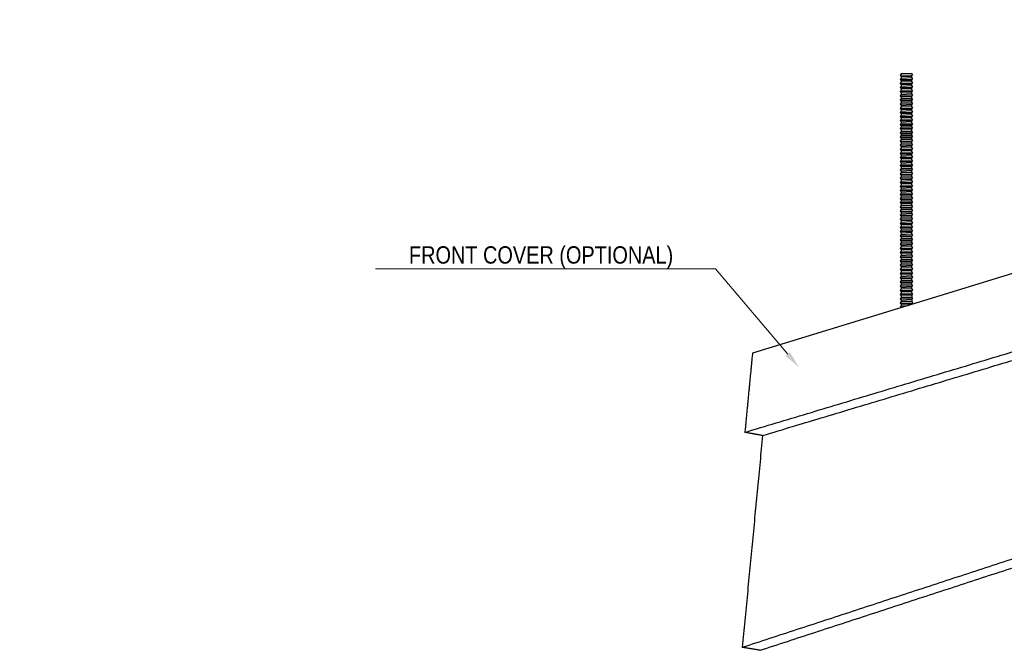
# Model space of a CAD drawing. Header units: centimetres. Extents: x 5283.6 to 5299.6, y 15505 to 15518.9.
# Tile 5 of 68: x 5286.558 to 5287.125, y 15507.403 to 15507.766. Entities that reach past the tile are written whole.
import ezdxf
from ezdxf import colors
from ezdxf.entities.mleader import LeaderData, LeaderLine
from ezdxf.math import Vec2, Vec3

# ---------------------------------------------------------------- set-up
doc = ezdxf.new("R2010")
doc.units = ezdxf.units.CM
doc.layers.add('_HD_muro', color=1, linetype='Continuous')
doc.layers.add('_HD_tornillo', color=30, linetype='Continuous')
doc.layers.add('HD021_Text', color=2, linetype='Continuous', lineweight=9)
doc.layers.add('Make2D$visible$Curves$Default', color=7, linetype='Continuous', true_color=0x000000)
doc.layers.add('Make2D$visible$Curves$General', color=7, linetype='Continuous', true_color=0x000000)
doc.styles.add('Arial Narrow', font='ARIALN.TTF')

# ---------------------------------------------------------------- blocks, each defined once
blk = doc.blocks.new('Cirrus_120x2.40_iso@20')
at = {"layer": '_HD_tornillo'}
for p, q in [((5287.06574, 15507.73457), (5287.06513, 15507.73375)), ((5287.07174, 15507.7348), (5287.06574, 15507.73457)), ((5287.07174, 15507.7348), (5287.07223, 15507.73392)), ((5287.06513, 15507.73375), (5287.07223, 15507.73392)), ((5287.06513, 15507.73375), (5287.06574, 15507.73307)), ((5287.06574, 15507.73218), (5287.06513, 15507.73137)), ((5287.06513, 15507.73137), (5287.07223, 15507.73154)), ((5287.06513, 15507.73137), (5287.06574, 15507.73069)), ((5287.06574, 15507.7299), (5287.06513, 15507.72908)), ((5287.06513, 15507.72908), (5287.07223, 15507.72925)), ((5287.06513, 15507.72908), (5287.06574, 15507.7284)), ((5287.06574, 15507.73307), (5287.07173, 15507.7333)), ((5287.06574, 15507.73307), (5287.06574, 15507.73218)), ((5287.06574, 15507.73218), (5287.07173, 15507.73242)), ((5287.06574, 15507.73069), (5287.07173, 15507.73092)), ((5287.06574, 15507.73069), (5287.06574, 15507.7299)), ((5287.06574, 15507.7299), (5287.07173, 15507.73013)), ((5287.06574, 15507.7284), (5287.07173, 15507.72864)), ((5287.07173, 15507.7333), (5287.07223, 15507.73392)), ((5287.07173, 15507.7333), (5287.07173, 15507.73242)), ((5287.07173, 15507.73092), (5287.07223, 15507.73154)), ((5287.07173, 15507.73092), (5287.07173, 15507.73013)), ((5287.07173, 15507.72864), (5287.07223, 15507.72925)), ((5287.07173, 15507.72864), (5287.07173, 15507.72778)), ((5287.07174, 15507.73242), (5287.07223, 15507.73154)), ((5287.07174, 15507.73014), (5287.07223, 15507.72925)), ((5287.06574, 15507.72754), (5287.06513, 15507.72673)), ((5287.06513, 15507.72673), (5287.07223, 15507.7269)), ((5287.06513, 15507.72673), (5287.06574, 15507.72605)), ((5287.06574, 15507.72518), (5287.06513, 15507.72436)), ((5287.06513, 15507.72436), (5287.07223, 15507.72453)), ((5287.06513, 15507.72436), (5287.06574, 15507.72368)), ((5287.06574, 15507.7284), (5287.06574, 15507.72754)), ((5287.06574, 15507.72754), (5287.07173, 15507.72778)), ((5287.06574, 15507.72605), (5287.07173, 15507.72628)), ((5287.06574, 15507.72605), (5287.06574, 15507.72518)), ((5287.06574, 15507.72518), (5287.07173, 15507.72541)), ((5287.06574, 15507.72368), (5287.07173, 15507.72391)), ((5287.06574, 15507.72368), (5287.06574, 15507.72276)), ((5287.06574, 15507.72276), (5287.07173, 15507.723)), ((5287.07173, 15507.72628), (5287.07223, 15507.7269)), ((5287.07173, 15507.72628), (5287.07173, 15507.72541)), ((5287.07173, 15507.72391), (5287.07223, 15507.72453)), ((5287.07173, 15507.72391), (5287.07173, 15507.723)), ((5287.07174, 15507.72778), (5287.07223, 15507.7269)), ((5287.07174, 15507.72541), (5287.07223, 15507.72453)), ((5287.07174, 15507.723), (5287.07223, 15507.72212)), ((5287.06574, 15507.72276), (5287.06513, 15507.72195)), ((5287.06513, 15507.72195), (5287.07223, 15507.72212)), ((5287.06513, 15507.72195), (5287.06574, 15507.72127)), ((5287.06574, 15507.72035), (5287.06513, 15507.71953)), ((5287.06513, 15507.71953), (5287.07223, 15507.7197)), ((5287.06513, 15507.71953), (5287.06574, 15507.71885)), ((5287.06574, 15507.71794), (5287.06513, 15507.71712)), ((5287.06513, 15507.71712), (5287.07223, 15507.71729)), ((5287.06574, 15507.72127), (5287.07173, 15507.7215)), ((5287.06574, 15507.72127), (5287.06574, 15507.72035)), ((5287.06574, 15507.72035), (5287.07173, 15507.72058)), ((5287.06574, 15507.71885), (5287.07173, 15507.71909)), ((5287.06574, 15507.71885), (5287.06574, 15507.71794)), ((5287.06574, 15507.71794), (5287.07173, 15507.71817)), ((5287.07173, 15507.7215), (5287.07223, 15507.72212)), ((5287.07173, 15507.7215), (5287.07173, 15507.72058)), ((5287.07173, 15507.71909), (5287.07223, 15507.7197)), ((5287.07173, 15507.71909), (5287.07173, 15507.71817)), ((5287.07173, 15507.71668), (5287.07223, 15507.71729)), ((5287.07174, 15507.72059), (5287.07223, 15507.7197)), ((5287.07174, 15507.71818), (5287.07223, 15507.71729)), ((5287.06513, 15507.71712), (5287.06574, 15507.71644)), ((5287.06574, 15507.71553), (5287.06513, 15507.71471)), ((5287.06513, 15507.71471), (5287.07223, 15507.71488)), ((5287.06513, 15507.71471), (5287.06574, 15507.71403)), ((5287.06574, 15507.71315), (5287.06513, 15507.71233)), ((5287.06513, 15507.71233), (5287.07223, 15507.7125)), ((5287.06513, 15507.71233), (5287.06574, 15507.71165)), ((5287.06574, 15507.71644), (5287.07173, 15507.71668)), ((5287.06574, 15507.71644), (5287.06574, 15507.71553)), ((5287.06574, 15507.71553), (5287.07173, 15507.71576)), ((5287.06574, 15507.71403), (5287.07173, 15507.71426)), ((5287.06574, 15507.71403), (5287.06574, 15507.71315)), ((5287.06574, 15507.71315), (5287.07173, 15507.71338)), ((5287.06574, 15507.71165), (5287.07173, 15507.71188)), ((5287.06574, 15507.71165), (5287.06574, 15507.71086)), ((5287.07173, 15507.71668), (5287.07173, 15507.71576)), ((5287.07173, 15507.71426), (5287.07223, 15507.71488)), ((5287.07173, 15507.71426), (5287.07173, 15507.71338)), ((5287.07173, 15507.71188), (5287.07223, 15507.7125)), ((5287.07173, 15507.71188), (5287.07173, 15507.7111)), ((5287.07174, 15507.71576), (5287.07223, 15507.71488)), ((5287.07174, 15507.71338), (5287.07223, 15507.7125)), ((5287.06574, 15507.71086), (5287.06513, 15507.71005)), ((5287.06513, 15507.71005), (5287.07223, 15507.71022)), ((5287.06513, 15507.71005), (5287.06574, 15507.70937)), ((5287.06574, 15507.7085), (5287.06513, 15507.70769)), ((5287.06513, 15507.70769), (5287.07223, 15507.70786)), ((5287.06513, 15507.70769), (5287.06574, 15507.70701)), ((5287.06574, 15507.70614), (5287.06513, 15507.70532)), ((5287.06574, 15507.71086), (5287.07173, 15507.7111)), ((5287.06574, 15507.70937), (5287.07173, 15507.7096)), ((5287.06574, 15507.70937), (5287.06574, 15507.7085)), ((5287.06574, 15507.7085), (5287.07173, 15507.70874)), ((5287.06574, 15507.70701), (5287.07173, 15507.70724)), ((5287.06574, 15507.70701), (5287.06574, 15507.70614)), ((5287.06574, 15507.70614), (5287.07173, 15507.70637)), ((5287.07173, 15507.7096), (5287.07223, 15507.71022)), ((5287.07173, 15507.7096), (5287.07173, 15507.70874)), ((5287.07173, 15507.70724), (5287.07223, 15507.70786)), ((5287.07173, 15507.70724), (5287.07173, 15507.70637)), ((5287.07174, 15507.7111), (5287.07223, 15507.71022)), ((5287.07174, 15507.70874), (5287.07223, 15507.70786)), ((5287.07174, 15507.70637), (5287.07223, 15507.70549)), ((5287.06513, 15507.70532), (5287.07223, 15507.70549)), ((5287.06513, 15507.70532), (5287.06574, 15507.70464)), ((5287.06574, 15507.70387), (5287.06513, 15507.70305)), ((5287.06513, 15507.70305), (5287.07223, 15507.70322)), ((5287.06513, 15507.70305), (5287.06574, 15507.70237)), ((5287.06574, 15507.70133), (5287.06513, 15507.70052)), ((5287.06513, 15507.70052), (5287.07223, 15507.70069)), ((5287.06513, 15507.70052), (5287.06574, 15507.69984)), ((5287.06574, 15507.70464), (5287.07173, 15507.70487)), ((5287.06574, 15507.70464), (5287.06574, 15507.70387)), ((5287.06574, 15507.70387), (5287.07173, 15507.7041)), ((5287.06574, 15507.70237), (5287.07173, 15507.70261)), ((5287.06574, 15507.70237), (5287.06574, 15507.70133)), ((5287.06574, 15507.70133), (5287.07173, 15507.70157)), ((5287.07173, 15507.70487), (5287.07223, 15507.70549)), ((5287.07173, 15507.70487), (5287.07173, 15507.7041)), ((5287.07173, 15507.70261), (5287.07223, 15507.70322)), ((5287.07173, 15507.70261), (5287.07173, 15507.70157)), ((5287.07173, 15507.70007), (5287.07223, 15507.70069)), ((5287.07174, 15507.70411), (5287.07223, 15507.70322)), ((5287.07174, 15507.70157), (5287.07223, 15507.70069)), ((5287.06574, 15507.69905), (5287.06513, 15507.69823)), ((5287.06513, 15507.69823), (5287.07223, 15507.6984)), ((5287.06513, 15507.69823), (5287.06574, 15507.69755)), ((5287.06574, 15507.69669), (5287.06513, 15507.69588)), ((5287.06513, 15507.69588), (5287.07223, 15507.69604)), ((5287.06513, 15507.69588), (5287.06574, 15507.69519)), ((5287.06574, 15507.69984), (5287.07173, 15507.70007)), ((5287.06574, 15507.69984), (5287.06574, 15507.69905)), ((5287.06574, 15507.69905), (5287.07173, 15507.69928)), ((5287.06574, 15507.69755), (5287.07173, 15507.69779)), ((5287.06574, 15507.69755), (5287.06574, 15507.69669)), ((5287.06574, 15507.69669), (5287.07173, 15507.69693)), ((5287.06574, 15507.69519), (5287.07173, 15507.69543)), ((5287.06574, 15507.69519), (5287.06574, 15507.69432)), ((5287.07173, 15507.70007), (5287.07173, 15507.69928)), ((5287.07173, 15507.69779), (5287.07223, 15507.6984)), ((5287.07173, 15507.69779), (5287.07173, 15507.69693)), ((5287.07173, 15507.69543), (5287.07223, 15507.69604)), ((5287.07173, 15507.69543), (5287.07173, 15507.69456)), ((5287.07174, 15507.69929), (5287.07223, 15507.6984)), ((5287.07174, 15507.69693), (5287.07223, 15507.69604)), ((5287.07174, 15507.69456), (5287.07223, 15507.69368)), ((5287.06574, 15507.69432), (5287.06513, 15507.69351)), ((5287.06513, 15507.69351), (5287.07223, 15507.69368)), ((5287.06513, 15507.69351), (5287.06574, 15507.69283)), ((5287.06574, 15507.69191), (5287.06513, 15507.6911)), ((5287.06513, 15507.6911), (5287.07223, 15507.69127)), ((5287.06513, 15507.6911), (5287.06574, 15507.69042)), ((5287.06574, 15507.68953), (5287.06513, 15507.68871)), ((5287.06574, 15507.69432), (5287.07173, 15507.69456)), ((5287.06574, 15507.69283), (5287.07173, 15507.69306)), ((5287.06574, 15507.69283), (5287.06574, 15507.69191)), ((5287.06574, 15507.69191), (5287.07173, 15507.69215)), ((5287.06574, 15507.69042), (5287.07173, 15507.69065)), ((5287.06574, 15507.69042), (5287.06574, 15507.68953)), ((5287.06574, 15507.68953), (5287.07173, 15507.68976)), ((5287.07173, 15507.69306), (5287.07223, 15507.69368)), ((5287.07173, 15507.69306), (5287.07173, 15507.69215)), ((5287.07173, 15507.69065), (5287.07223, 15507.69127)), ((5287.07173, 15507.69065), (5287.07173, 15507.68976)), ((5287.07174, 15507.69215), (5287.07223, 15507.69127)), ((5287.07174, 15507.68977), (5287.07223, 15507.68888)), ((5287.06513, 15507.68871), (5287.07223, 15507.68888)), ((5287.06513, 15507.68871), (5287.06574, 15507.68803)), ((5287.06574, 15507.68725), (5287.06513, 15507.68643)), ((5287.06513, 15507.68643), (5287.07223, 15507.6866)), ((5287.06513, 15507.68643), (5287.06574, 15507.68575)), ((5287.06574, 15507.68489), (5287.06513, 15507.68407)), ((5287.06513, 15507.68407), (5287.07223, 15507.68424)), ((5287.06513, 15507.68407), (5287.06574, 15507.68339)), ((5287.06574, 15507.68803), (5287.07173, 15507.68827)), ((5287.06574, 15507.68803), (5287.06574, 15507.68725)), ((5287.06574, 15507.68725), (5287.07173, 15507.68748)), ((5287.06574, 15507.68575), (5287.07173, 15507.68598)), ((5287.06574, 15507.68575), (5287.06574, 15507.68489)), ((5287.06574, 15507.68489), (5287.07173, 15507.68512)), ((5287.06574, 15507.68339), (5287.07173, 15507.68363)), ((5287.06574, 15507.68339), (5287.06574, 15507.68252)), ((5287.07173, 15507.68827), (5287.07223, 15507.68888)), ((5287.07173, 15507.68827), (5287.07173, 15507.68748)), ((5287.07173, 15507.68598), (5287.07223, 15507.6866)), ((5287.07173, 15507.68598), (5287.07173, 15507.68512)), ((5287.07173, 15507.68363), (5287.07223, 15507.68424)), ((5287.07173, 15507.68363), (5287.07173, 15507.68276)), ((5287.07174, 15507.68749), (5287.07223, 15507.6866)), ((5287.07174, 15507.68513), (5287.07223, 15507.68424)), ((5287.06574, 15507.68252), (5287.06513, 15507.68171)), ((5287.06513, 15507.68171), (5287.07223, 15507.68187)), ((5287.06513, 15507.68171), (5287.06574, 15507.68102)), ((5287.06574, 15507.68011), (5287.06513, 15507.67929)), ((5287.06513, 15507.67929), (5287.07223, 15507.67946)), ((5287.06513, 15507.67929), (5287.06574, 15507.67861)), ((5287.06574, 15507.6777), (5287.06513, 15507.67688)), ((5287.06574, 15507.68252), (5287.07173, 15507.68276)), ((5287.06574, 15507.68102), (5287.07173, 15507.68126)), ((5287.06574, 15507.68102), (5287.06574, 15507.68011)), ((5287.06574, 15507.68011), (5287.07173, 15507.68034)), ((5287.06574, 15507.67861), (5287.07173, 15507.67885)), ((5287.06574, 15507.67861), (5287.06574, 15507.6777)), ((5287.06574, 15507.6777), (5287.07173, 15507.67793)), ((5287.07173, 15507.68126), (5287.07223, 15507.68187)), ((5287.07173, 15507.68126), (5287.07173, 15507.68034)), ((5287.07173, 15507.67885), (5287.07223, 15507.67946)), ((5287.07173, 15507.67885), (5287.07173, 15507.67793)), ((5287.07174, 15507.68276), (5287.07223, 15507.68187)), ((5287.07174, 15507.68035), (5287.07223, 15507.67946)), ((5287.07174, 15507.67794), (5287.07223, 15507.67705)), ((5287.06513, 15507.67688), (5287.07223, 15507.67705)), ((5287.06513, 15507.67688), (5287.06574, 15507.6762)), ((5287.06574, 15507.67529), (5287.06513, 15507.67447)), ((5287.06513, 15507.67447), (5287.07223, 15507.67464)), ((5287.06513, 15507.67447), (5287.06574, 15507.67379)), ((5287.06574, 15507.67287), (5287.06513, 15507.67206)), ((5287.06513, 15507.67206), (5287.07223, 15507.67223)), ((5287.06513, 15507.67206), (5287.06574, 15507.67138)), ((5287.06574, 15507.6762), (5287.07173, 15507.67643)), ((5287.06574, 15507.6762), (5287.06574, 15507.67529)), ((5287.06574, 15507.67529), (5287.07173, 15507.67552)), ((5287.06574, 15507.67379), (5287.07173, 15507.67402)), ((5287.06574, 15507.67379), (5287.06574, 15507.67287)), ((5287.06574, 15507.67287), (5287.07173, 15507.67311)), ((5287.07173, 15507.67643), (5287.07223, 15507.67705)), ((5287.07173, 15507.67643), (5287.07173, 15507.67552)), ((5287.07173, 15507.67402), (5287.07223, 15507.67464)), ((5287.07173, 15507.67402), (5287.07173, 15507.67311)), ((5287.07173, 15507.67161), (5287.07223, 15507.67223)), ((5287.07174, 15507.67552), (5287.07223, 15507.67464)), ((5287.07174, 15507.67311), (5287.07223, 15507.67223)), ((5287.06574, 15507.67049), (5287.06513, 15507.66968)), ((5287.06513, 15507.66968), (5287.07223, 15507.66984)), ((5287.06513, 15507.66968), (5287.06574, 15507.66899)), ((5287.06574, 15507.66821), (5287.06513, 15507.66739)), ((5287.06513, 15507.66739), (5287.07223, 15507.66756)), ((5287.06513, 15507.66739), (5287.06574, 15507.66671)), ((5287.06574, 15507.67138), (5287.07173, 15507.67161)), ((5287.06574, 15507.67138), (5287.06574, 15507.67049)), ((5287.06574, 15507.67049), (5287.07173, 15507.67073)), ((5287.06574, 15507.66899), (5287.07173, 15507.66923)), ((5287.06574, 15507.66899), (5287.06574, 15507.66821)), ((5287.06574, 15507.66821), (5287.07173, 15507.66844)), ((5287.06574, 15507.66671), (5287.07173, 15507.66695)), ((5287.06574, 15507.66671), (5287.06574, 15507.66585)), ((5287.07173, 15507.67161), (5287.07173, 15507.67073)), ((5287.07173, 15507.66923), (5287.07223, 15507.66984)), ((5287.07173, 15507.66923), (5287.07173, 15507.66844)), ((5287.07173, 15507.66695), (5287.07223, 15507.66756)), ((5287.07173, 15507.66695), (5287.07173, 15507.66608)), ((5287.07174, 15507.67073), (5287.07223, 15507.66984)), ((5287.07174, 15507.66845), (5287.07223, 15507.66756)), ((5287.06574, 15507.66585), (5287.06513, 15507.66504)), ((5287.06513, 15507.66504), (5287.07223, 15507.6652)), ((5287.06513, 15507.66504), (5287.06574, 15507.66435)), ((5287.06574, 15507.66348), (5287.06513, 15507.66267)), ((5287.06513, 15507.66267), (5287.07223, 15507.66284)), ((5287.06513, 15507.66267), (5287.06574, 15507.66199)), ((5287.06574, 15507.66122), (5287.06513, 15507.6604)), ((5287.06513, 15507.6604), (5287.07223, 15507.66057)), ((5287.06574, 15507.66585), (5287.07173, 15507.66608)), ((5287.06574, 15507.66435), (5287.07173, 15507.66459)), ((5287.06574, 15507.66435), (5287.06574, 15507.66348)), ((5287.06574, 15507.66348), (5287.07173, 15507.66372)), ((5287.06574, 15507.66199), (5287.07173, 15507.66222)), ((5287.06574, 15507.66199), (5287.06574, 15507.66122)), ((5287.06574, 15507.66122), (5287.07173, 15507.66145)), ((5287.07173, 15507.66459), (5287.07223, 15507.6652)), ((5287.07173, 15507.66459), (5287.07173, 15507.66372)), ((5287.07173, 15507.66222), (5287.07223, 15507.66284)), ((5287.07173, 15507.66222), (5287.07173, 15507.66145)), ((5287.07173, 15507.65995), (5287.07223, 15507.66057)), ((5287.07174, 15507.66609), (5287.07223, 15507.6652)), ((5287.07174, 15507.66372), (5287.07223, 15507.66284)), ((5287.07174, 15507.66145), (5287.07223, 15507.66057)), ((5287.06513, 15507.6604), (5287.06574, 15507.65972)), ((5287.06574, 15507.65868), (5287.06513, 15507.65786)), ((5287.06513, 15507.65786), (5287.07223, 15507.65803)), ((5287.06513, 15507.65786), (5287.06574, 15507.65718)), ((5287.06574, 15507.6564), (5287.06513, 15507.65558)), ((5287.06513, 15507.65558), (5287.07223, 15507.65575)), ((5287.06513, 15507.65558), (5287.06574, 15507.6549)), ((5287.06574, 15507.65972), (5287.07173, 15507.65995)), ((5287.06574, 15507.65972), (5287.06574, 15507.65868)), ((5287.06574, 15507.65868), (5287.07173, 15507.65891)), ((5287.06574, 15507.65718), (5287.07173, 15507.65742)), ((5287.06574, 15507.65718), (5287.06574, 15507.6564)), ((5287.06574, 15507.6564), (5287.07173, 15507.65663)), ((5287.06574, 15507.6549), (5287.07173, 15507.65513)), ((5287.06574, 15507.6549), (5287.06574, 15507.65404)), ((5287.07173, 15507.65995), (5287.07173, 15507.65891)), ((5287.07173, 15507.65742), (5287.07223, 15507.65803)), ((5287.07173, 15507.65742), (5287.07173, 15507.65663)), ((5287.07173, 15507.65513), (5287.07223, 15507.65575)), ((5287.07173, 15507.65513), (5287.07173, 15507.65427)), ((5287.07174, 15507.65892), (5287.07223, 15507.65803)), ((5287.07174, 15507.65663), (5287.07223, 15507.65575)), ((5287.06574, 15507.65404), (5287.06513, 15507.65322)), ((5287.06513, 15507.65322), (5287.07223, 15507.65339)), ((5287.06513, 15507.65322), (5287.06574, 15507.65254)), ((5287.06574, 15507.65167), (5287.06513, 15507.65085)), ((5287.06513, 15507.65085), (5287.07223, 15507.65102)), ((5287.06513, 15507.65085), (5287.06574, 15507.65017)), ((5287.06574, 15507.64926), (5287.06513, 15507.64844)), ((5287.06574, 15507.65404), (5287.07173, 15507.65427)), ((5287.06574, 15507.65254), (5287.07173, 15507.65277)), ((5287.06574, 15507.65254), (5287.06574, 15507.65167)), ((5287.06574, 15507.65167), (5287.07173, 15507.6519)), ((5287.06574, 15507.65017), (5287.07173, 15507.65041)), ((5287.06574, 15507.65017), (5287.06574, 15507.64926)), ((5287.06574, 15507.64926), (5287.07173, 15507.64949)), ((5287.07173, 15507.65277), (5287.07223, 15507.65339)), ((5287.07173, 15507.65277), (5287.07173, 15507.6519)), ((5287.07173, 15507.65041), (5287.07223, 15507.65102)), ((5287.07173, 15507.65041), (5287.07173, 15507.64949)), ((5287.07174, 15507.65428), (5287.07223, 15507.65339)), ((5287.07174, 15507.65191), (5287.07223, 15507.65102)), ((5287.07174, 15507.6495), (5287.07223, 15507.64861)), ((5287.06513, 15507.64844), (5287.07223, 15507.64861)), ((5287.06513, 15507.64844), (5287.06574, 15507.64776)), ((5287.06574, 15507.64688), (5287.06513, 15507.64606)), ((5287.06513, 15507.64606), (5287.07223, 15507.64623)), ((5287.06513, 15507.64606), (5287.06574, 15507.64538)), ((5287.06574, 15507.64459), (5287.06513, 15507.64378)), ((5287.06513, 15507.64378), (5287.07216, 15507.64407)), ((5287.06513, 15507.64378), (5287.06574, 15507.6431)), ((5287.06574, 15507.64776), (5287.07173, 15507.648)), ((5287.06574, 15507.64776), (5287.06574, 15507.64688)), ((5287.06574, 15507.64688), (5287.07173, 15507.64711)), ((5287.06574, 15507.64538), (5287.07173, 15507.64561)), ((5287.06574, 15507.64538), (5287.06574, 15507.64459)), ((5287.06574, 15507.64459), (5287.07173, 15507.64483)), ((5287.07173, 15507.648), (5287.07223, 15507.64861)), ((5287.07173, 15507.648), (5287.07173, 15507.64711)), ((5287.07173, 15507.64561), (5287.07223, 15507.64623)), ((5287.07173, 15507.64561), (5287.07173, 15507.64483)), ((5287.07173, 15507.64333), (5287.07223, 15507.64395)), ((5287.07174, 15507.64711), (5287.07223, 15507.64623)), ((5287.07174, 15507.64483), (5287.07223, 15507.64395)), ((5287.06575, 15507.64216), (5287.06514, 15507.64135)), ((5287.06514, 15507.64135), (5287.07224, 15507.64152)), ((5287.06514, 15507.64135), (5287.06575, 15507.64067)), ((5287.06575, 15507.63973), (5287.06514, 15507.63891)), ((5287.06514, 15507.63891), (5287.07224, 15507.63908)), ((5287.06514, 15507.63891), (5287.06575, 15507.63823)), ((5287.06574, 15507.6431), (5287.07173, 15507.64333)), ((5287.06574, 15507.6431), (5287.06574, 15507.64216)), ((5287.06575, 15507.64216), (5287.07174, 15507.6424)), ((5287.06575, 15507.64067), (5287.07174, 15507.6409)), ((5287.06575, 15507.64067), (5287.06575, 15507.63973)), ((5287.06575, 15507.63973), (5287.07174, 15507.63996)), ((5287.06575, 15507.63823), (5287.07174, 15507.63847)), ((5287.06575, 15507.63823), (5287.06575, 15507.63732)), ((5287.07173, 15507.64333), (5287.07173, 15507.64239)), ((5287.07174, 15507.6424), (5287.07224, 15507.64152)), ((5287.07174, 15507.6409), (5287.07224, 15507.64152)), ((5287.07174, 15507.6409), (5287.07174, 15507.63996)), ((5287.07174, 15507.63997), (5287.07224, 15507.63908)), ((5287.07174, 15507.63847), (5287.07224, 15507.63908)), ((5287.07174, 15507.63847), (5287.07174, 15507.63755)), ((5287.06575, 15507.63732), (5287.06514, 15507.6365)), ((5287.06514, 15507.6365), (5287.07224, 15507.63667)), ((5287.06514, 15507.6365), (5287.06575, 15507.63582)), ((5287.06575, 15507.63491), (5287.06514, 15507.63409)), ((5287.06514, 15507.63409), (5287.07224, 15507.63426)), ((5287.06514, 15507.63409), (5287.06575, 15507.63341)), ((5287.06575, 15507.63247), (5287.06514, 15507.63166)), ((5287.06575, 15507.63732), (5287.07174, 15507.63755)), ((5287.06575, 15507.63582), (5287.07174, 15507.63605)), ((5287.06575, 15507.63582), (5287.06575, 15507.63491)), ((5287.06575, 15507.63491), (5287.07174, 15507.63514)), ((5287.06575, 15507.63341), (5287.07174, 15507.63364)), ((5287.06575, 15507.63341), (5287.06575, 15507.63247)), ((5287.06575, 15507.63247), (5287.07174, 15507.63271)), ((5287.07174, 15507.63756), (5287.07224, 15507.63667)), ((5287.07174, 15507.63605), (5287.07224, 15507.63667)), ((5287.07174, 15507.63605), (5287.07174, 15507.63514)), ((5287.07174, 15507.63514), (5287.07224, 15507.63426)), ((5287.07174, 15507.63364), (5287.07224, 15507.63426)), ((5287.07174, 15507.63364), (5287.07174, 15507.63271)), ((5287.07174, 15507.63271), (5287.07224, 15507.63183)), ((5287.06514, 15507.63166), (5287.07224, 15507.63183)), ((5287.06514, 15507.63166), (5287.06575, 15507.63098)), ((5287.06575, 15507.63006), (5287.06514, 15507.62924)), ((5287.06514, 15507.62924), (5287.07224, 15507.62941)), ((5287.06514, 15507.62924), (5287.06575, 15507.62856)), ((5287.06575, 15507.62763), (5287.06514, 15507.62681)), ((5287.06514, 15507.62681), (5287.07224, 15507.62698)), ((5287.06514, 15507.62681), (5287.06575, 15507.62613)), ((5287.06575, 15507.63098), (5287.07174, 15507.63121)), ((5287.06575, 15507.63098), (5287.06575, 15507.63006)), ((5287.06575, 15507.63006), (5287.07174, 15507.63029)), ((5287.06575, 15507.62856), (5287.07174, 15507.6288)), ((5287.06575, 15507.62856), (5287.06575, 15507.62763)), ((5287.06575, 15507.62763), (5287.07174, 15507.62786)), ((5287.07174, 15507.63121), (5287.07224, 15507.63183)), ((5287.07174, 15507.63121), (5287.07174, 15507.63029)), ((5287.07174, 15507.6303), (5287.07224, 15507.62941)), ((5287.07174, 15507.6288), (5287.07224, 15507.62941)), ((5287.07174, 15507.6288), (5287.07174, 15507.62786)), ((5287.07174, 15507.62786), (5287.07224, 15507.62698)), ((5287.07174, 15507.62636), (5287.07224, 15507.62698)), ((5287.06576, 15507.62522), (5287.06516, 15507.62441)), ((5287.06516, 15507.62441), (5287.07226, 15507.62458)), ((5287.06516, 15507.62441), (5287.06576, 15507.62373)), ((5287.06576, 15507.62279), (5287.06516, 15507.62197)), ((5287.06516, 15507.62197), (5287.07226, 15507.62214)), ((5287.06516, 15507.62197), (5287.06576, 15507.62129)), ((5287.06575, 15507.62613), (5287.07174, 15507.62636)), ((5287.06575, 15507.62613), (5287.06575, 15507.62522)), ((5287.06576, 15507.62522), (5287.07175, 15507.62546)), ((5287.06576, 15507.62373), (5287.07175, 15507.62396)), ((5287.06576, 15507.62373), (5287.06576, 15507.62279)), ((5287.06576, 15507.62279), (5287.07175, 15507.62302)), ((5287.06576, 15507.62129), (5287.07175, 15507.62152)), ((5287.06576, 15507.62129), (5287.06576, 15507.62038)), ((5287.07174, 15507.62636), (5287.07174, 15507.62545)), ((5287.07175, 15507.62396), (5287.07226, 15507.62458)), ((5287.07175, 15507.62396), (5287.07175, 15507.62302)), ((5287.07175, 15507.62152), (5287.07226, 15507.62214)), ((5287.07175, 15507.62152), (5287.07175, 15507.62061)), ((5287.07176, 15507.62546), (5287.07226, 15507.62458)), ((5287.07176, 15507.62303), (5287.07226, 15507.62214)), ((5287.06576, 15507.62038), (5287.06516, 15507.61956)), ((5287.06516, 15507.61956), (5287.07226, 15507.61973)), ((5287.06516, 15507.61956), (5287.06576, 15507.61888)), ((5287.06576, 15507.61797), (5287.06516, 15507.61715)), ((5287.06516, 15507.61715), (5287.07226, 15507.61732)), ((5287.06516, 15507.61715), (5287.06576, 15507.61647)), ((5287.06576, 15507.61553), (5287.06516, 15507.61472)), ((5287.06576, 15507.62038), (5287.07175, 15507.62061)), ((5287.06576, 15507.61888), (5287.07175, 15507.61911)), ((5287.06576, 15507.61888), (5287.06576, 15507.61797)), ((5287.06576, 15507.61797), (5287.07175, 15507.6182)), ((5287.06576, 15507.61647), (5287.07175, 15507.6167)), ((5287.06576, 15507.61647), (5287.06576, 15507.61553)), ((5287.06576, 15507.61553), (5287.07175, 15507.61576)), ((5287.07175, 15507.61911), (5287.07226, 15507.61973)), ((5287.07175, 15507.61911), (5287.07175, 15507.6182)), ((5287.07175, 15507.6167), (5287.07226, 15507.61732)), ((5287.07175, 15507.6167), (5287.07175, 15507.61576)), ((5287.07176, 15507.62061), (5287.07226, 15507.61973)), ((5287.07176, 15507.6182), (5287.07226, 15507.61732)), ((5287.07176, 15507.61577), (5287.07226, 15507.61488)), ((5287.06516, 15507.61472), (5287.07226, 15507.61488)), ((5287.06516, 15507.61472), (5287.06576, 15507.61403)), ((5287.06576, 15507.61312), (5287.06516, 15507.6123)), ((5287.06516, 15507.6123), (5287.07226, 15507.61247)), ((5287.06516, 15507.6123), (5287.06576, 15507.61162)), ((5287.06576, 15507.61069), (5287.06516, 15507.60987)), ((5287.06516, 15507.60987), (5287.07226, 15507.61004)), ((5287.06516, 15507.60987), (5287.06576, 15507.60919)), ((5287.06576, 15507.61403), (5287.07175, 15507.61427)), ((5287.06576, 15507.61403), (5287.06576, 15507.61312)), ((5287.06576, 15507.61312), (5287.07175, 15507.61335)), ((5287.06576, 15507.61162), (5287.07175, 15507.61186)), ((5287.06576, 15507.61162), (5287.06576, 15507.61069)), ((5287.06576, 15507.61069), (5287.07175, 15507.61092)), ((5287.07175, 15507.61427), (5287.07226, 15507.61488)), ((5287.07175, 15507.61427), (5287.07175, 15507.61335)), ((5287.07175, 15507.61186), (5287.07226, 15507.61247)), ((5287.07175, 15507.61186), (5287.07175, 15507.61092)), ((5287.07175, 15507.60942), (5287.07226, 15507.61004)), ((5287.07176, 15507.61336), (5287.07226, 15507.61247)), ((5287.07176, 15507.61092), (5287.07226, 15507.61004)), ((5287.06577, 15507.60828), (5287.06517, 15507.60746)), ((5287.06517, 15507.60746), (5287.07227, 15507.60763)), ((5287.06517, 15507.60746), (5287.06577, 15507.60678)), ((5287.06577, 15507.60584), (5287.06517, 15507.60503)), ((5287.06517, 15507.60503), (5287.07227, 15507.6052)), ((5287.06517, 15507.60503), (5287.06577, 15507.60435)), ((5287.06576, 15507.60919), (5287.07175, 15507.60942)), ((5287.06576, 15507.60919), (5287.06576, 15507.60827)), ((5287.06577, 15507.60828), (5287.07176, 15507.60851)), ((5287.06577, 15507.60678), (5287.07176, 15507.60701)), ((5287.06577, 15507.60678), (5287.06577, 15507.60584)), ((5287.06577, 15507.60584), (5287.07176, 15507.60608)), ((5287.06577, 15507.60435), (5287.07176, 15507.60458)), ((5287.06577, 15507.60435), (5287.06577, 15507.60343)), ((5287.07175, 15507.60942), (5287.07175, 15507.60851)), ((5287.07176, 15507.60701), (5287.07227, 15507.60763)), ((5287.07176, 15507.60701), (5287.07176, 15507.60608)), ((5287.07176, 15507.60458), (5287.07227, 15507.6052)), ((5287.07176, 15507.60458), (5287.07176, 15507.60367)), ((5287.07177, 15507.60851), (5287.07227, 15507.60763)), ((5287.07177, 15507.60608), (5287.07227, 15507.6052)), ((5287.06577, 15507.60343), (5287.06517, 15507.60262)), ((5287.06517, 15507.60262), (5287.07227, 15507.60278)), ((5287.06517, 15507.60262), (5287.06577, 15507.60193)), ((5287.06577, 15507.60102), (5287.06517, 15507.6002)), ((5287.06517, 15507.6002), (5287.06652, 15507.60024)), ((5287.06517, 15507.6002), (5287.06543, 15507.5999)), ((5287.06577, 15507.60343), (5287.07176, 15507.60367)), ((5287.06577, 15507.60193), (5287.07176, 15507.60217)), ((5287.06577, 15507.60193), (5287.06577, 15507.60102)), ((5287.06577, 15507.60102), (5287.06955, 15507.60117)), ((5287.07176, 15507.60217), (5287.07227, 15507.60278)), ((5287.07176, 15507.60217), (5287.07176, 15507.60185)), ((5287.07177, 15507.60367), (5287.07227, 15507.60278))]:
    blk.add_line(p, q, dxfattribs=at)
at = {"layer": 'Make2D$visible$Curves$Default', "color": 7}
for points, weights in [([(5286.97424, 15507.40438), (5287.24444, 15507.49287), (5287.53448, 15507.58785)], [1024.96317654, 989.904073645, 954.844970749]), ([(5286.98445, 15507.40264), (5287.25479, 15507.49099), (5287.54496, 15507.58582)], [1025.79515669, 990.736053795, 955.676950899]), ([(5286.98591, 15507.52629), (5286.98008, 15507.46545), (5286.97424, 15507.40438)], [1028.88119613, 1026.92218634, 1024.96317654]), ([(5286.98445, 15507.40264), (5286.97935, 15507.40351), (5286.97424, 15507.40438)], [1025.79515669, 1025.37916662, 1024.96317654])]:
    blk.add_rational_spline(points, weights, degree=2, dxfattribs=at)
at = {"layer": 'Make2D$visible$Curves$General', "color": 7}
for points, weights in [([(5286.97573, 15507.52815), (5287.27619, 15507.61853), (5287.57953, 15507.71016)], [1028.8814821, 989.406502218, 949.931522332]), ([(5286.98591, 15507.5263), (5287.28637, 15507.61668), (5287.58991, 15507.70799)], [1028.8814821, 989.406502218, 949.931522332]), ([(5286.9801, 15507.57368), (5286.97791, 15507.55092), (5286.97573, 15507.52814)], [1029.5196884, 1028.78459518, 1028.04950195]), ([(5286.98591, 15507.5263), (5286.98082, 15507.52722), (5286.97573, 15507.52814)], [1028.8814821, 1028.46549203, 1028.04950195])]:
    blk.add_rational_spline(points, weights, degree=2, dxfattribs=at)
at = {"layer": 'HD021_Text'}
ml = blk.add_multileader_mtext('Standard', dxfattribs=at)
ml.set_content('FRONT COVER (OPTIONAL)', color=5, style='Arial Narrow')
ml.set_leader_properties(color=5, linetype='ByLayer', lineweight=15)
ml.build(insert=Vec2(0, 0))
ml.multileader.update_dxf_attribs({"text_left_attachment_type": 6, "text_right_attachment_type": 6, "dogleg_length": 0.1, "arrow_head_size": 0.01, "scale": 5})
ctx = ml.context
ctx.base_point, ctx.scale, ctx.char_height, ctx.arrow_head_size, ctx.landing_gap_size, ctx.plane_origin = Vec3(5286.76902, 15507.62236), 5, 0.01, 0.01, 0.015, Vec3(5287.12721, 15507.58206)
ctx.left_attachment, ctx.right_attachment, ctx.text_align_type = 6, 6, 2
notes = []
notes.append((ctx, [(0, (1, 1, 0), (5286.95877, 15507.62236), (-1, 0), 0.00929, [(1, [(5287.00693, 15507.56559)], 0, [])])]))
ctx.mtext.insert, ctx.mtext.width, ctx.mtext.alignment, ctx.mtext.flow_direction = Vec3(5286.93447, 15507.6353), 0.2878579, 3, 5
for ctx, leaders in notes:
    for number, flags, end, landing, length, lines in leaders:
        leader = LeaderData()
        leader.index, (leader.has_last_leader_line, leader.has_dogleg_vector, leader.attachment_direction) = number, flags
        leader.last_leader_point, leader.dogleg_vector, leader.dogleg_length = Vec3(end), Vec3(landing), length
        for number, points, colour, breaks in lines:
            line = LeaderLine()
            line.index, line.vertices, line.color, line.breaks = number, Vec3.list(points), colors.encode_raw_color(colour), breaks
            leader.lines.append(line)
        ctx.leaders.append(leader)

msp = doc.modelspace()

# ---------------------------------------------------------------- linework, layer by layer
at = {"layer": 'Make2D$visible$Curves$General', "color": 7}
msp.add_lwpolyline([(5287.60509, 15507.76576), (5287.47193, 15507.72483), (5287.34304, 15507.68522), (5287.21823, 15507.64686), (5287.09731, 15507.6097), (5286.9801, 15507.57368)], dxfattribs=at)

# ---------------------------------------------------------------- block references
at = {"layer": '_HD_muro'}
msp.add_blockref('Cirrus_120x2.40_iso@20', (0, 0), dxfattribs=at)

# ---------------------------------------------------------------- leaders
at = {"layer": 'HD021_Text'}
ml = msp.add_multileader_mtext('Standard', dxfattribs=at)
ml.set_content('UNISTRUT', color=5, style='Arial Narrow')
ml.set_leader_properties(color=5, linetype='ByLayer', lineweight=15)
ml.build(insert=Vec2(0, 0))
ml.multileader.update_dxf_attribs({"text_left_attachment_type": 6, "text_right_attachment_type": 6, "dogleg_length": 0.1, "arrow_head_size": 0.01, "scale": 5})
ctx = ml.context
ctx.base_point, ctx.scale, ctx.char_height, ctx.arrow_head_size, ctx.landing_gap_size, ctx.plane_origin = Vec3(5288.04603, 15507.74881), 5, 0.01, 0.01, 0.015, Vec3(5288.06791, 15507.63445)
ctx.left_attachment, ctx.right_attachment, ctx.text_align_type = 6, 6, 2
notes = []
notes.append((ctx, [(1, (1, 1, 0), (5288.03674, 15507.74881), (1, 0), 0.00929, [(1, [(5287.94449, 15507.6148)], 0, [])])]))
ctx.mtext.insert, ctx.mtext.width, ctx.mtext.alignment, ctx.mtext.flow_direction = Vec3(5288.11783, 15507.76081), 0.2878579, 3, 5
for ctx, leaders in notes:
    for number, flags, end, landing, length, lines in leaders:
        leader = LeaderData()
        leader.index, (leader.has_last_leader_line, leader.has_dogleg_vector, leader.attachment_direction) = number, flags
        leader.last_leader_point, leader.dogleg_vector, leader.dogleg_length = Vec3(end), Vec3(landing), length
        for number, points, colour, breaks in lines:
            line = LeaderLine()
            line.index, line.vertices, line.color, line.breaks = number, Vec3.list(points), colors.encode_raw_color(colour), breaks
            leader.lines.append(line)
        ctx.leaders.append(leader)

doc.saveas('drawing.dxf')
